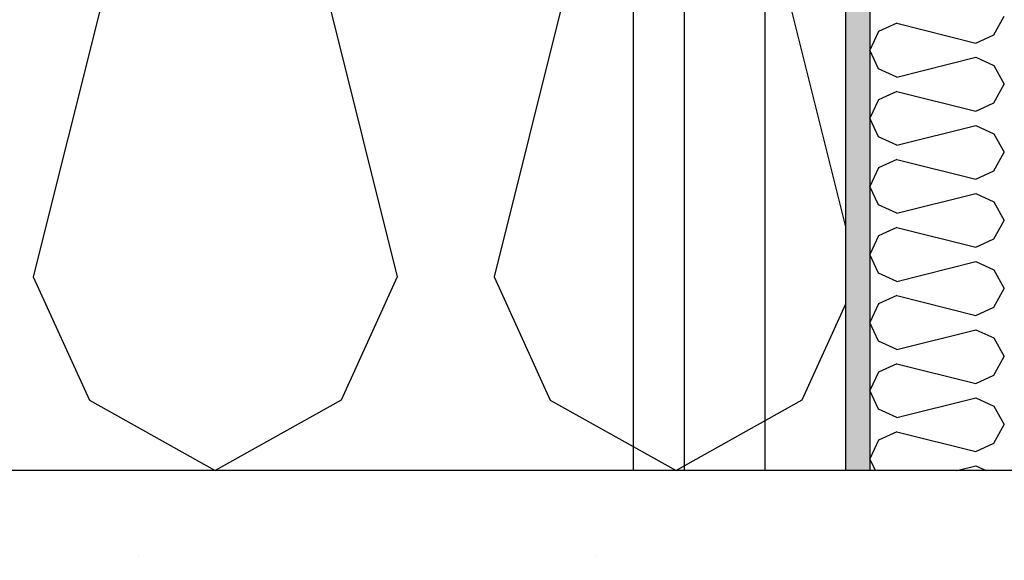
# Model space of a CAD drawing. Header units: millimetres. Extents: x -8544 to 51179, y -2070 to 13050.
# Tile 25 of 168: x -2899 to -2533, y 6817 to 7017. Entities that reach past the tile are written whole.
import ezdxf

# ---------------------------------------------------------------- set-up
doc = ezdxf.new("R2010")
doc.units = ezdxf.units.MM
doc.header["$LTSCALE"] = 0.5
doc.header["$MEASUREMENT"] = 0
doc.linetypes.add('PLINE', pattern=[0])
for name, color, linetype in [('235- Utvendig kledning og overflate (Skravur)(Nye konstruksjoner)', 7, 'Continuous'), ('235- Utvendig kledning og overflate(Nye konstruksjoner)', 7, 'Continuous'), ('251- Frittbærende dekker', 7, 'Continuous'), ('251- Frittbærende dekker (Skravur)', 7, 'Continuous'), ('261- Primærkonstruksjon (tak) (Skravur)(Nye konstruksjoner)', 7, 'Continuous'), ('261- Primærkonstruksjon (tak)(Nye konstruksjoner)', 7, 'Continuous')]:
    doc.layers.add(name, color=color, linetype=linetype)

# ---------------------------------------------------------------- blocks, each defined once
blk = doc.blocks.new('*X25')
at = {"layer": '235- Utvendig kledning og overflate (Skravur)(Nye konstruksjoner)', "linetype": 'PLINE'}
for p, q in [((-2536.93, 7011.9), (-2533.07, 7018.81)), ((-2579.8, 7013.07), (-2583.07, 7006.16)), ((-2573.03, 7016.15), (-2579.8, 7013.07)), ((-2573.03, 7016.15), (-2543.7, 7008.82)), ((-2543.7, 7008.82), (-2536.93, 7011.9)), ((-2579.8, 6999.25), (-2583.07, 7006.16)), ((-2573.03, 6996.17), (-2543.7, 7003.5)), ((-2543.7, 7003.5), (-2536.93, 7000.42)), ((-2573.03, 6996.17), (-2579.8, 6999.25)), ((-2536.93, 7000.42), (-2533.07, 6993.51)), ((-2573.03, 6990.86), (-2579.8, 6987.77)), ((-2573.03, 6990.86), (-2543.7, 6983.52)), ((-2536.93, 6986.61), (-2533.07, 6993.51)), ((-2579.8, 6987.77), (-2583.07, 6980.87)), ((-2543.7, 6983.52), (-2536.93, 6986.61)), ((-2579.8, 6973.96), (-2583.07, 6980.87)), ((-2573.03, 6970.88), (-2543.7, 6978.21)), ((-2543.7, 6978.21), (-2536.93, 6975.13)), ((-2573.03, 6970.88), (-2579.8, 6973.96)), ((-2536.93, 6975.13), (-2533.07, 6968.22)), ((-2573.03, 6965.56), (-2579.8, 6962.48)), ((-2573.03, 6965.56), (-2543.7, 6958.23)), ((-2536.93, 6961.31), (-2533.07, 6968.22)), ((-2579.8, 6962.48), (-2583.07, 6955.57)), ((-2543.7, 6958.23), (-2536.93, 6961.31)), ((-2579.8, 6948.67), (-2583.07, 6955.57)), ((-2573.03, 6945.58), (-2543.7, 6952.92)), ((-2543.7, 6952.92), (-2536.93, 6949.83)), ((-2573.03, 6945.58), (-2579.8, 6948.67)), ((-2536.93, 6949.83), (-2533.07, 6942.93)), ((-2573.03, 6940.27), (-2579.8, 6937.19)), ((-2573.03, 6940.27), (-2543.7, 6932.94)), ((-2536.93, 6936.02), (-2533.07, 6942.93)), ((-2579.8, 6937.19), (-2583.07, 6930.28)), ((-2543.7, 6932.94), (-2536.93, 6936.02)), ((-2579.8, 6923.37), (-2583.07, 6930.28)), ((-2573.03, 6920.29), (-2543.7, 6927.62)), ((-2543.7, 6927.62), (-2536.93, 6924.54)), ((-2573.03, 6920.29), (-2579.8, 6923.37)), ((-2536.93, 6924.54), (-2533.07, 6917.63)), ((-2536.93, 6910.73), (-2533.07, 6917.63)), ((-2573.03, 6914.98), (-2579.8, 6911.89)), ((-2573.03, 6914.98), (-2543.7, 6907.64)), ((-2579.8, 6911.89), (-2583.07, 6904.99)), ((-2543.7, 6907.64), (-2536.93, 6910.73)), ((-2579.8, 6898.08), (-2583.07, 6904.99)), ((-2573.03, 6895), (-2543.7, 6902.33)), ((-2543.7, 6902.33), (-2536.93, 6899.25)), ((-2573.03, 6895), (-2579.8, 6898.08)), ((-2536.93, 6899.25), (-2533.07, 6892.34)), ((-2536.93, 6885.43), (-2533.07, 6892.34)), ((-2573.03, 6889.68), (-2579.8, 6886.6)), ((-2573.03, 6889.68), (-2543.7, 6882.35)), ((-2579.8, 6886.6), (-2583.07, 6879.69)), ((-2543.7, 6882.35), (-2536.93, 6885.43)), ((-2579.8, 6872.79), (-2583.07, 6879.69)), ((-2573.03, 6869.7), (-2543.7, 6877.04)), ((-2543.7, 6877.04), (-2536.93, 6873.95)), ((-2536.93, 6873.95), (-2533.07, 6867.05)), ((-2573.03, 6869.7), (-2579.8, 6872.79)), ((-2536.93, 6860.14), (-2533.07, 6867.05)), ((-2573.03, 6864.39), (-2579.8, 6861.31)), ((-2573.03, 6864.39), (-2543.7, 6857.06)), ((-2579.8, 6861.31), (-2583.07, 6854.4)), ((-2543.7, 6857.06), (-2536.93, 6860.14)), ((-2580.99, 6850), (-2583.07, 6854.4)), ((-2550.68, 6850), (-2543.7, 6851.74)), ((-2543.7, 6851.74), (-2539.87, 6850))]:
    blk.add_line(p, q, dxfattribs=at)
blk = doc.blocks.new('*X109')
at = {"layer": '261- Primærkonstruksjon (tak) (Skravur)(Nye konstruksjoner)', "linetype": 'PLINE'}
for p, q in [((-2844.39, 7120.62), (-2894.05, 6921.98)), ((-2808.4, 7120.62), (-2758.74, 6921.98)), ((-2673.09, 7120.62), (-2722.75, 6921.98)), ((-2637.11, 7120.62), (-2592.07, 6940.48)), ((-2894.05, 6921.98), (-2873.18, 6876.11)), ((-2758.74, 6921.98), (-2779.62, 6876.11)), ((-2722.75, 6921.98), (-2701.88, 6876.11)), ((-2592.07, 6911.81), (-2608.32, 6876.11)), ((-2873.18, 6876.11), (-2826.4, 6850)), ((-2779.62, 6876.11), (-2826.4, 6850)), ((-2701.88, 6876.11), (-2655.1, 6850)), ((-2608.32, 6876.11), (-2655.1, 6850))]:
    blk.add_line(p, q, dxfattribs=at)

msp = doc.modelspace()

# ---------------------------------------------------------------- hatches: boundary and pattern name
at = {"layer": '235- Utvendig kledning og overflate (Skravur)(Nye konstruksjoner)', "linetype": 'Continuous'}
h = msp.add_hatch(dxfattribs=at)
h.set_pattern_fill('Prikker_tett', color=256, style=0, pattern_type=2)
h.set_pattern_definition([(0, (0, 0), (0, 43.30127), [0, -25]), (0, (12.5, 21.65), (0, 43.30127), [0, -25])])
h.paths.add_polyline_path([(-2592.07, 6850), (-2583.07, 6850), (-2583.07, 10746.45), (-2592.07, 10746.45)])
at = {"layer": '251- Frittbærende dekker (Skravur)', "linetype": 'Continuous'}
h = msp.add_hatch(dxfattribs=at)
h.set_pattern_fill('Betong_strukturell', color=256, style=0, pattern_type=2)
h.set_pattern_definition([(0, (0, 0), (0, 311.769), [30, -150]), (0, (90, 155.9), (0, 311.769), [30, -150]), (60, (0, 0), (-270, 155.885), [30, -150]), (60, (180, 0), (-270, 155.885), [30, -150]), (120, (30, 0), (270, 155.885), [30, -150]), (120, (210, 0), (270, 155.885), [30, -150]), (0, (0, 30), (0, 60), [0, -60, 0, -90]), (45, (30, 30), (-42.4264, 42.4264), [0, -45, 0, -75])])
h.paths.add_polyline_path([(-4683.07, 6850), (-4683.07, 6620), (-2068.07, 6620), (-2068.07, 6850)])

# ---------------------------------------------------------------- linework, layer by layer
at = {"layer": '235- Utvendig kledning og overflate(Nye konstruksjoner)', "linetype": 'PLINE'}
for p, q in [((-2671.07, 10746.45), (-2671.07, 6850)), ((-2652.07, 10746.45), (-2652.07, 6850)), ((-2622.07, 10746.45), (-2622.07, 6850)), ((-2592.07, 10746.45), (-2592.07, 6850))]:
    msp.add_line(p, q, dxfattribs=at)
at = {"layer": '235- Utvendig kledning og overflate(Nye konstruksjoner)', "linetype": 'PLINE', "flags": 128}
msp.add_lwpolyline([(-2583.07, 10746.45), (-2583.07, 7220.63), (-2583.07, 7218.63), (-2583.07, 7188.63), (-2583.07, 6850)], dxfattribs=at)
at = {"layer": '251- Frittbærende dekker', "linetype": 'PLINE', "flags": 128}
msp.add_lwpolyline([(-2320.57, 6850), (-2333.07, 6850), (-2381.07, 6850), (-2383.07, 6850), (-2533.07, 6850), (-2583.07, 6850), (-2592.07, 6850), (-2622.07, 6850), (-2652.07, 6850), (-2671.07, 6850), (-4435.07, 6850), (-4444.07, 6850), (-4474.07, 6850), (-4483.07, 6850), (-4683.07, 6850)], dxfattribs=at)

# ---------------------------------------------------------------- block references
at = {"layer": '235- Utvendig kledning og overflate(Nye konstruksjoner)'}
msp.add_blockref('*X25', (0, 0), dxfattribs=at)
at = {"layer": '261- Primærkonstruksjon (tak)(Nye konstruksjoner)'}
msp.add_blockref('*X109', (0, 0), dxfattribs=at)

doc.saveas('drawing.dxf')
